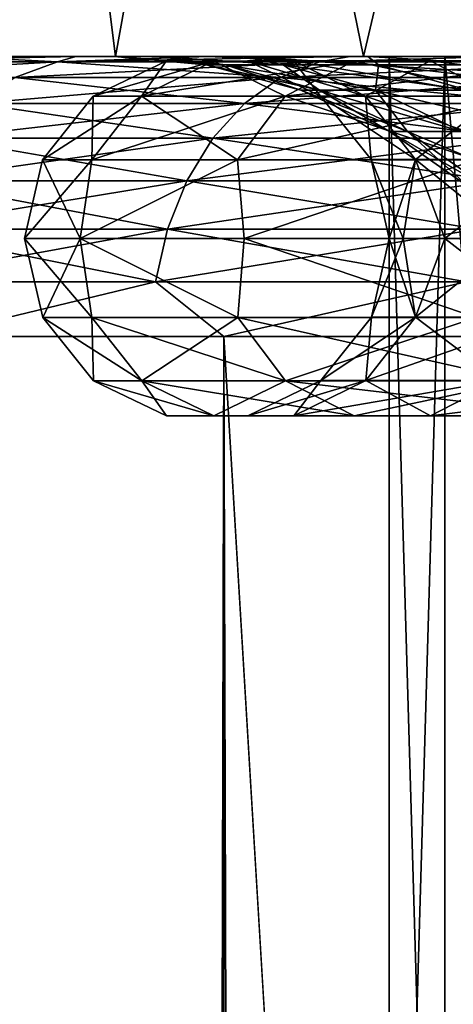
# Model space of a CAD drawing. Extents: x -265 to 265, y 0 to 427.
# Tile 117 of 256: x -261.62 to -260.07, y 416.62 to 420.13. Entities that reach past the tile are written whole.
import ezdxf

# ---------------------------------------------------------------- set-up
doc = ezdxf.new("R2010")
doc.units = 0
doc.header["$LTSCALE"] = 65.185185
for name, color, linetype in [('105', 7, 'CONTINUOUS'), ('106', 7, 'CONTINUOUS'), ('107', 7, 'CONTINUOUS'), ('115', 7, 'CONTINUOUS'), ('116', 7, 'CONTINUOUS'), ('140', 7, 'CONTINUOUS'), ('141', 7, 'CONTINUOUS'), ('142', 7, 'CONTINUOUS'), ('143', 7, 'CONTINUOUS'), ('34', 7, 'CONTINUOUS'), ('35', 7, 'CONTINUOUS'), ('36', 7, 'CONTINUOUS'), ('39', 7, 'CONTINUOUS'), ('40', 7, 'CONTINUOUS'), ('68', 7, 'CONTINUOUS')]:
    doc.layers.add(name, color=color, linetype=linetype)

msp = doc.modelspace()

# ---------------------------------------------------------------- linework, layer by layer
at = {"layer": '105', "color": 7, "linetype": 'CONTINUOUS'}
for points in [[(-260.3, 413.2), (-260.102, 413.2, 2.0096), (-260.3, 420), (-260.3, 413.2)], [(-260.3, 420), (-260.102, 413.2, 2.0096), (-260.102, 420, 2.0096), (-260.3, 420)], [(-260.102, 413.2, 2.0096), (-259.516, 413.2, 3.9414), (-260.102, 420, 2.0096), (-260.102, 413.2, 2.0096)], [(-260.102, 420, 2.0096), (-259.516, 413.2, 3.9414), (-259.516, 420, 3.9414), (-260.102, 420, 2.0096)]]:
    msp.add_3dface(points, dxfattribs=at)
at = {"layer": '106', "color": 7, "linetype": 'CONTINUOUS'}
for points in [[(-261.8176, 420, 2.0838), (-262, 420), (-260.102, 420, 2.0096), (-261.8176, 420, 2.0838)], [(-262, 420), (-261.8176, 420, -2.0838), (-260.3, 420), (-262, 420)], [(-262, 420), (-260.3, 420), (-260.102, 420, 2.0096), (-262, 420)], [(-261.2764, 420, 4.104), (-261.8176, 420, 2.0838), (-259.516, 420, 3.9414), (-261.2764, 420, 4.104)], [(-261.8176, 420, 2.0838), (-260.102, 420, 2.0096), (-259.516, 420, 3.9414), (-261.8176, 420, 2.0838)], [(-261.8176, 420, -2.0838), (-261.2764, 420, -4.104), (-259.516, 420, -3.9414), (-261.8176, 420, -2.0838)], [(-260.3, 420), (-261.8176, 420, -2.0838), (-260.102, 420, -2.0096), (-260.3, 420)], [(-260.102, 420, -2.0096), (-261.8176, 420, -2.0838), (-259.516, 420, -3.9414), (-260.102, 420, -2.0096)], [(-260.3922, 420, 6.0002), (-261.2764, 420, 4.104), (-258.564, 420, 5.7226), (-260.3922, 420, 6.0002)], [(-261.2764, 420, 4.104), (-259.516, 420, 3.9414), (-258.564, 420, 5.7226), (-261.2764, 420, 4.104)], [(-261.2764, 420, -4.104), (-260.3922, 420, -6.0002), (-258.564, 420, -5.7226), (-261.2764, 420, -4.104)], [(-259.516, 420, -3.9414), (-261.2764, 420, -4.104), (-258.564, 420, -5.7226), (-259.516, 420, -3.9414)], [(-259.1927, 420, 7.7132), (-260.3922, 420, 6.0002), (-257.2832, 420, 7.2832), (-259.1927, 420, 7.7132)], [(-260.3922, 420, 6.0002), (-258.564, 420, 5.7226), (-257.2832, 420, 7.2832), (-260.3922, 420, 6.0002)], [(-260.3922, 420, -6.0002), (-259.1927, 420, -7.7132), (-257.2832, 420, -7.2832), (-260.3922, 420, -6.0002)], [(-258.564, 420, -5.7226), (-260.3922, 420, -6.0002), (-257.2832, 420, -7.2832), (-258.564, 420, -5.7226)]]:
    msp.add_3dface(points, dxfattribs=at)
at = {"layer": '107', "color": 7, "linetype": 'CONTINUOUS'}
for points in [[(-261.9374, 422.3, 1.2238), (-261.8176, 420, 2.0838), (-261.5631, 422.3, 3.2082), (-261.9374, 422.3, 1.2238)], [(-261.8176, 420, 2.0838), (-261.2764, 420, 4.104), (-261.5631, 422.3, 3.2082), (-261.8176, 420, 2.0838)], [(-261.5631, 422.3, 3.2082), (-261.2764, 420, 4.104), (-260.8608, 422.3, 5.1031), (-261.5631, 422.3, 3.2082)], [(-261.2764, 420, 4.104), (-260.3922, 420, 6.0002), (-260.8608, 422.3, 5.1031), (-261.2764, 420, 4.104)], [(-260.8608, 422.3, 5.1031), (-260.3922, 420, 6.0002), (-259.8511, 422.3, 6.8524), (-260.8608, 422.3, 5.1031)], [(-260.3922, 420, 6.0002), (-259.1927, 420, 7.7132), (-259.8511, 422.3, 6.8524), (-260.3922, 420, 6.0002)]]:
    msp.add_3dface(points, dxfattribs=at)
at = {"layer": '115', "color": 7, "linetype": 'CONTINUOUS'}
for points in [[(-260.102, 413.2, -2.0096), (-260.3, 413.2), (-260.102, 420, -2.0096), (-260.102, 413.2, -2.0096)], [(-260.3, 413.2), (-260.3, 420), (-260.102, 420, -2.0096), (-260.3, 413.2)], [(-259.516, 413.2, -3.9414), (-260.102, 413.2, -2.0096), (-259.516, 420, -3.9414), (-259.516, 413.2, -3.9414)], [(-260.102, 413.2, -2.0096), (-260.102, 420, -2.0096), (-259.516, 420, -3.9414), (-260.102, 413.2, -2.0096)]]:
    msp.add_3dface(points, dxfattribs=at)
at = {"layer": '116', "color": 7, "linetype": 'CONTINUOUS'}
for points in [[(-261.5631, 422.3, -3.2082), (-261.8176, 420, -2.0838), (-261.9374, 422.3, -1.2238), (-261.5631, 422.3, -3.2082)], [(-261.2764, 420, -4.104), (-261.8176, 420, -2.0838), (-261.5631, 422.3, -3.2082), (-261.2764, 420, -4.104)], [(-260.8608, 422.3, -5.1031), (-261.2764, 420, -4.104), (-261.5631, 422.3, -3.2082), (-260.8608, 422.3, -5.1031)], [(-260.3922, 420, -6.0002), (-261.2764, 420, -4.104), (-260.8608, 422.3, -5.1031), (-260.3922, 420, -6.0002)], [(-259.8511, 422.3, -6.8524), (-260.3922, 420, -6.0002), (-260.8608, 422.3, -5.1031), (-259.8511, 422.3, -6.8524)], [(-259.1927, 420, -7.7132), (-260.3922, 420, -6.0002), (-259.8511, 422.3, -6.8524), (-259.1927, 420, -7.7132)]]:
    msp.add_3dface(points, dxfattribs=at)
at = {"layer": '140', "color": 7, "linetype": 'CONTINUOUS'}
for points in [[(-261.3562, 419.8575), (-261.1837, 419.8575, 1.972), (-261.0955, 419.9835), (-261.3562, 419.8575)], [(-261.1837, 419.8575, 1.972), (-260.6713, 419.8575, 3.884), (-260.9269, 419.9835, 1.9267), (-261.1837, 419.8575, 1.972)], [(-261.0955, 419.9835), (-261.1837, 419.8575, 1.972), (-260.9269, 419.9835, 1.9267), (-261.0955, 419.9835)], [(-261.0955, 419.9835), (-260.9269, 419.9835, 1.9267), (-260.8059, 419.9838), (-261.0955, 419.9835)], [(-260.9269, 419.9835, 1.9267), (-260.4264, 419.9835, 3.7949), (-260.6418, 419.9838, 1.8764), (-260.9269, 419.9835, 1.9267)], [(-260.8059, 419.9838), (-260.9269, 419.9835, 1.9267), (-260.6418, 419.9838, 1.8764), (-260.8059, 419.9838)], [(-260.9269, 419.9835, 1.9267), (-260.6713, 419.8575, 3.884), (-260.4264, 419.9835, 3.7949), (-260.9269, 419.9835, 1.9267)], [(-260.8059, 419.9838), (-260.6418, 419.9838, 1.8764), (-260.545, 419.8584), (-260.8059, 419.9838)], [(-260.6713, 419.8575, 3.884), (-259.8347, 419.8575, 5.6781), (-260.4264, 419.9835, 3.7949), (-260.6713, 419.8575, 3.884)], [(-260.6418, 419.9838, 1.8764), (-260.4264, 419.9835, 3.7949), (-260.1543, 419.9838, 3.6958), (-260.6418, 419.9838, 1.8764)], [(-260.6418, 419.9838, 1.8764), (-260.1543, 419.9838, 3.6958), (-260.3848, 419.8584, 1.8311), (-260.6418, 419.9838, 1.8764)], [(-260.545, 419.8584), (-260.6418, 419.9838, 1.8764), (-260.3848, 419.8584, 1.8311), (-260.545, 419.8584)], [(-260.4264, 419.9835, 3.7949), (-259.609, 419.9835, 5.5477), (-260.1543, 419.9838, 3.6958), (-260.4264, 419.9835, 3.7949)], [(-260.4264, 419.9835, 3.7949), (-259.8347, 419.8575, 5.6781), (-259.609, 419.9835, 5.5477), (-260.4264, 419.9835, 3.7949)], [(-260.3848, 419.8584, 1.8311), (-260.1543, 419.9838, 3.6958), (-259.909, 419.8584, 3.6066), (-260.3848, 419.8584, 1.8311)], [(-260.1543, 419.9838, 3.6958), (-259.609, 419.9835, 5.5477), (-259.3582, 419.9838, 5.403), (-260.1543, 419.9838, 3.6958)], [(-260.1543, 419.9838, 3.6958), (-259.3582, 419.9838, 5.403), (-259.909, 419.8584, 3.6066), (-260.1543, 419.9838, 3.6958)], [(-261.5363, 419.6307), (-261.361, 419.6307, 2.0033), (-261.3562, 419.8575), (-261.5363, 419.6307)], [(-261.361, 419.6307, 2.0033), (-260.8405, 419.6307, 3.9456), (-261.1837, 419.8575, 1.972), (-261.361, 419.6307, 2.0033)], [(-261.3562, 419.8575), (-261.361, 419.6307, 2.0033), (-261.1837, 419.8575, 1.972), (-261.3562, 419.8575)], [(-261.1837, 419.8575, 1.972), (-260.8405, 419.6307, 3.9456), (-260.6713, 419.8575, 3.884), (-261.1837, 419.8575, 1.972)], [(-260.8405, 419.6307, 3.9456), (-259.9907, 419.6307, 5.7681), (-260.6713, 419.8575, 3.884), (-260.8405, 419.6307, 3.9456)], [(-260.6713, 419.8575, 3.884), (-259.9907, 419.6307, 5.7681), (-259.8347, 419.8575, 5.6781), (-260.6713, 419.8575, 3.884)], [(-260.545, 419.8584), (-260.3848, 419.8584, 1.8311), (-260.3644, 419.632), (-260.545, 419.8584)], [(-260.3848, 419.8584, 1.8311), (-259.909, 419.8584, 3.6066), (-260.2069, 419.632, 1.7998), (-260.3848, 419.8584, 1.8311)], [(-260.3644, 419.632), (-260.3848, 419.8584, 1.8311), (-260.2069, 419.632, 1.7998), (-260.3644, 419.632)], [(-260.2069, 419.632, 1.7998), (-259.909, 419.8584, 3.6066), (-259.7393, 419.632, 3.5448), (-260.2069, 419.632, 1.7998)], [(-261.6, 419.35), (-261.4025, 419.35, 2.1315), (-261.5363, 419.6307), (-261.6, 419.35)], [(-261.5363, 419.6307), (-261.4025, 419.35, 2.1315), (-261.361, 419.6307, 2.0033), (-261.5363, 419.6307)], [(-261.4025, 419.35, 2.1315), (-260.8167, 419.35, 4.1904), (-260.8405, 419.6307, 3.9456), (-261.4025, 419.35, 2.1315)], [(-261.361, 419.6307, 2.0033), (-261.4025, 419.35, 2.1315), (-260.8405, 419.6307, 3.9456), (-261.361, 419.6307, 2.0033)], [(-260.8405, 419.6307, 3.9456), (-260.8167, 419.35, 4.1904), (-259.9907, 419.6307, 5.7681), (-260.8405, 419.6307, 3.9456)], [(-260.8167, 419.35, 4.1904), (-259.8625, 419.35, 6.1066), (-259.9907, 419.6307, 5.7681), (-260.8167, 419.35, 4.1904)], [(-260.3644, 419.632), (-260.2069, 419.632, 1.7998), (-260.3, 419.35), (-260.3644, 419.632)], [(-260.3, 419.35), (-260.2069, 419.632, 1.7998), (-260.2504, 419.35, 1.0096), (-260.3, 419.35)], [(-260.2504, 419.35, 1.0096), (-260.2069, 419.632, 1.7998), (-260.1021, 419.35, 2.0094), (-260.2504, 419.35, 1.0096)], [(-260.2069, 419.632, 1.7998), (-259.7393, 419.632, 3.5448), (-260.1021, 419.35, 2.0094), (-260.2069, 419.632, 1.7998)], [(-260.1021, 419.35, 2.0094), (-259.7393, 419.632, 3.5448), (-259.8565, 419.35, 2.9899), (-260.1021, 419.35, 2.0094)]]:
    msp.add_3dface(points, dxfattribs=at)
at = {"layer": '141', "color": 7, "linetype": 'CONTINUOUS'}
for points in [[(-261.4025, 419.35, 2.1315), (-261.6, 419.35), (-261.3604, 419.068, 2.0031), (-261.4025, 419.35, 2.1315)], [(-261.6, 419.35), (-261.5356, 419.068), (-261.3604, 419.068, 2.0031), (-261.6, 419.35)], [(-260.8167, 419.35, 4.1904), (-261.4025, 419.35, 2.1315), (-260.8399, 419.068, 3.9454), (-260.8167, 419.35, 4.1904)], [(-261.4025, 419.35, 2.1315), (-261.3604, 419.068, 2.0031), (-260.8399, 419.068, 3.9454), (-261.4025, 419.35, 2.1315)], [(-260.8167, 419.35, 4.1904), (-260.8399, 419.068, 3.9454), (-259.9901, 419.068, 5.7678), (-260.8167, 419.35, 4.1904)], [(-259.8625, 419.35, 6.1066), (-260.8167, 419.35, 4.1904), (-259.9901, 419.068, 5.7678), (-259.8625, 419.35, 6.1066)], [(-260.3, 419.35), (-260.2504, 419.35, 1.0096), (-260.3637, 419.0693), (-260.3, 419.35)], [(-260.3637, 419.0693), (-260.2504, 419.35, 1.0096), (-260.2063, 419.0693, 1.7996), (-260.3637, 419.0693)], [(-260.2504, 419.35, 1.0096), (-260.1021, 419.35, 2.0094), (-260.2063, 419.0693, 1.7996), (-260.2504, 419.35, 1.0096)], [(-260.1021, 419.35, 2.0094), (-259.8565, 419.35, 2.9899), (-260.2063, 419.0693, 1.7996), (-260.1021, 419.35, 2.0094)], [(-260.2063, 419.0693, 1.7996), (-259.8565, 419.35, 2.9899), (-259.7387, 419.0693, 3.5446), (-260.2063, 419.0693, 1.7996)], [(-261.355, 418.8416), (-261.1825, 418.8416, 1.9718), (-261.5356, 419.068), (-261.355, 418.8416)], [(-261.5356, 419.068), (-261.1825, 418.8416, 1.9718), (-261.3604, 419.068, 2.0031), (-261.5356, 419.068)], [(-261.1825, 418.8416, 1.9718), (-260.6702, 418.8416, 3.8837), (-261.3604, 419.068, 2.0031), (-261.1825, 418.8416, 1.9718)], [(-261.3604, 419.068, 2.0031), (-260.6702, 418.8416, 3.8837), (-260.8399, 419.068, 3.9454), (-261.3604, 419.068, 2.0031)], [(-260.6702, 418.8416, 3.8837), (-259.8338, 418.8416, 5.6775), (-260.8399, 419.068, 3.9454), (-260.6702, 418.8416, 3.8837)], [(-260.8399, 419.068, 3.9454), (-259.8338, 418.8416, 5.6775), (-259.9901, 419.068, 5.7678), (-260.8399, 419.068, 3.9454)], [(-260.3637, 419.0693), (-260.2063, 419.0693, 1.7996), (-260.5438, 418.8425), (-260.3637, 419.0693)], [(-260.5438, 418.8425), (-260.2063, 419.0693, 1.7996), (-260.3836, 418.8425, 1.8309), (-260.5438, 418.8425)], [(-260.2063, 419.0693, 1.7996), (-259.7387, 419.0693, 3.5446), (-260.3836, 418.8425, 1.8309), (-260.2063, 419.0693, 1.7996)], [(-260.3836, 418.8425, 1.8309), (-259.7387, 419.0693, 3.5446), (-259.9079, 418.8425, 3.6062), (-260.3836, 418.8425, 1.8309)], [(-261.0941, 418.7162), (-260.9255, 418.7162, 1.9265), (-261.355, 418.8416), (-261.0941, 418.7162)], [(-261.355, 418.8416), (-260.9255, 418.7162, 1.9265), (-261.1825, 418.8416, 1.9718), (-261.355, 418.8416)], [(-260.9255, 418.7162, 1.9265), (-260.425, 418.7162, 3.7944), (-261.1825, 418.8416, 1.9718), (-260.9255, 418.7162, 1.9265)], [(-261.1825, 418.8416, 1.9718), (-260.425, 418.7162, 3.7944), (-260.6702, 418.8416, 3.8837), (-261.1825, 418.8416, 1.9718)], [(-260.5438, 418.8425), (-260.3836, 418.8425, 1.8309), (-260.8045, 418.7165), (-260.5438, 418.8425)], [(-260.8045, 418.7165), (-260.3836, 418.8425, 1.8309), (-260.6404, 418.7165, 1.8762), (-260.8045, 418.7165)], [(-260.425, 418.7162, 3.7944), (-259.6077, 418.7162, 5.547), (-260.6702, 418.8416, 3.8837), (-260.425, 418.7162, 3.7944)], [(-260.6702, 418.8416, 3.8837), (-259.6077, 418.7162, 5.547), (-259.8338, 418.8416, 5.6775), (-260.6702, 418.8416, 3.8837)], [(-260.3836, 418.8425, 1.8309), (-259.9079, 418.8425, 3.6062), (-260.6404, 418.7165, 1.8762), (-260.3836, 418.8425, 1.8309)], [(-260.6404, 418.7165, 1.8762), (-259.9079, 418.8425, 3.6062), (-260.1529, 418.7165, 3.6954), (-260.6404, 418.7165, 1.8762)], [(-259.9079, 418.8425, 3.6062), (-259.1312, 418.8425, 5.2719), (-260.1529, 418.7165, 3.6954), (-259.9079, 418.8425, 3.6062)], [(-260.1529, 418.7165, 3.6954), (-259.1312, 418.8425, 5.2719), (-259.357, 418.7165, 5.4023), (-260.1529, 418.7165, 3.6954)], [(-260.8045, 418.7165), (-260.6404, 418.7165, 1.8762), (-261.0941, 418.7162), (-260.8045, 418.7165)], [(-261.0941, 418.7162), (-260.6404, 418.7165, 1.8762), (-260.9255, 418.7162, 1.9265), (-261.0941, 418.7162)], [(-260.6404, 418.7165, 1.8762), (-260.1529, 418.7165, 3.6954), (-260.9255, 418.7162, 1.9265), (-260.6404, 418.7165, 1.8762)], [(-260.9255, 418.7162, 1.9265), (-260.1529, 418.7165, 3.6954), (-260.425, 418.7162, 3.7944), (-260.9255, 418.7162, 1.9265)], [(-260.1529, 418.7165, 3.6954), (-259.357, 418.7165, 5.4023), (-260.425, 418.7162, 3.7944), (-260.1529, 418.7165, 3.6954)], [(-260.425, 418.7162, 3.7944), (-259.357, 418.7165, 5.4023), (-259.6077, 418.7162, 5.547), (-260.425, 418.7162, 3.7944)]]:
    msp.add_3dface(points, dxfattribs=at)
at = {"layer": '142', "color": 7, "linetype": 'CONTINUOUS'}
for points in [[(-261.3562, 419.8575), (-261.0955, 419.9835), (-260.9269, 419.9835, -1.9267), (-261.3562, 419.8575)], [(-261.1837, 419.8575, -1.972), (-261.3562, 419.8575), (-260.9269, 419.9835, -1.9267), (-261.1837, 419.8575, -1.972)], [(-260.6713, 419.8575, -3.884), (-261.1837, 419.8575, -1.972), (-260.4264, 419.9835, -3.7949), (-260.6713, 419.8575, -3.884)], [(-260.4264, 419.9835, -3.7949), (-261.1837, 419.8575, -1.972), (-260.9269, 419.9835, -1.9267), (-260.4264, 419.9835, -3.7949)], [(-261.0955, 419.9835), (-260.8059, 419.9838), (-260.6418, 419.9838, -1.8764), (-261.0955, 419.9835)], [(-260.9269, 419.9835, -1.9267), (-261.0955, 419.9835), (-260.6418, 419.9838, -1.8764), (-260.9269, 419.9835, -1.9267)], [(-260.4264, 419.9835, -3.7949), (-260.9269, 419.9835, -1.9267), (-260.1543, 419.9838, -3.6958), (-260.4264, 419.9835, -3.7949)], [(-260.1543, 419.9838, -3.6958), (-260.9269, 419.9835, -1.9267), (-260.6418, 419.9838, -1.8764), (-260.1543, 419.9838, -3.6958)], [(-260.8059, 419.9838), (-260.545, 419.8584), (-260.3848, 419.8584, -1.8311), (-260.8059, 419.9838)], [(-260.6418, 419.9838, -1.8764), (-260.8059, 419.9838), (-260.3848, 419.8584, -1.8311), (-260.6418, 419.9838, -1.8764)], [(-259.8347, 419.8575, -5.6781), (-260.6713, 419.8575, -3.884), (-259.609, 419.9835, -5.5477), (-259.8347, 419.8575, -5.6781)], [(-259.609, 419.9835, -5.5477), (-260.6713, 419.8575, -3.884), (-260.4264, 419.9835, -3.7949), (-259.609, 419.9835, -5.5477)], [(-260.1543, 419.9838, -3.6958), (-260.6418, 419.9838, -1.8764), (-259.909, 419.8584, -3.6066), (-260.1543, 419.9838, -3.6958)], [(-259.909, 419.8584, -3.6066), (-260.6418, 419.9838, -1.8764), (-260.3848, 419.8584, -1.8311), (-259.909, 419.8584, -3.6066)], [(-259.609, 419.9835, -5.5477), (-260.4264, 419.9835, -3.7949), (-259.3582, 419.9838, -5.403), (-259.609, 419.9835, -5.5477)], [(-259.3582, 419.9838, -5.403), (-260.4264, 419.9835, -3.7949), (-260.1543, 419.9838, -3.6958), (-259.3582, 419.9838, -5.403)], [(-259.3582, 419.9838, -5.403), (-260.1543, 419.9838, -3.6958), (-259.1322, 419.8584, -5.2725), (-259.3582, 419.9838, -5.403)], [(-259.1322, 419.8584, -5.2725), (-260.1543, 419.9838, -3.6958), (-259.909, 419.8584, -3.6066), (-259.1322, 419.8584, -5.2725)], [(-261.5363, 419.6307), (-261.3562, 419.8575), (-261.1837, 419.8575, -1.972), (-261.5363, 419.6307)], [(-261.361, 419.6307, -2.0033), (-261.5363, 419.6307), (-261.1837, 419.8575, -1.972), (-261.361, 419.6307, -2.0033)], [(-260.8405, 419.6307, -3.9456), (-261.361, 419.6307, -2.0033), (-260.6713, 419.8575, -3.884), (-260.8405, 419.6307, -3.9456)], [(-260.6713, 419.8575, -3.884), (-261.361, 419.6307, -2.0033), (-261.1837, 419.8575, -1.972), (-260.6713, 419.8575, -3.884)], [(-259.9907, 419.6307, -5.7681), (-260.8405, 419.6307, -3.9456), (-259.8347, 419.8575, -5.6781), (-259.9907, 419.6307, -5.7681)], [(-259.8347, 419.8575, -5.6781), (-260.8405, 419.6307, -3.9456), (-260.6713, 419.8575, -3.884), (-259.8347, 419.8575, -5.6781)], [(-260.545, 419.8584), (-260.3644, 419.632), (-260.2069, 419.632, -1.7998), (-260.545, 419.8584)], [(-260.3848, 419.8584, -1.8311), (-260.545, 419.8584), (-260.2069, 419.632, -1.7998), (-260.3848, 419.8584, -1.8311)], [(-259.909, 419.8584, -3.6066), (-260.3848, 419.8584, -1.8311), (-259.7393, 419.632, -3.5448), (-259.909, 419.8584, -3.6066)], [(-259.7393, 419.632, -3.5448), (-260.3848, 419.8584, -1.8311), (-260.2069, 419.632, -1.7998), (-259.7393, 419.632, -3.5448)], [(-261.6, 419.35), (-261.5363, 419.6307), (-261.361, 419.6307, -2.0033), (-261.6, 419.35)], [(-261.6, 419.35), (-261.361, 419.6307, -2.0033), (-261.4025, 419.35, -2.1315), (-261.6, 419.35)], [(-261.361, 419.6307, -2.0033), (-260.8405, 419.6307, -3.9456), (-261.4025, 419.35, -2.1315), (-261.361, 419.6307, -2.0033)], [(-261.4025, 419.35, -2.1315), (-260.8405, 419.6307, -3.9456), (-260.8167, 419.35, -4.1904), (-261.4025, 419.35, -2.1315)], [(-260.8405, 419.6307, -3.9456), (-259.9907, 419.6307, -5.7681), (-260.8167, 419.35, -4.1904), (-260.8405, 419.6307, -3.9456)], [(-260.8167, 419.35, -4.1904), (-259.9907, 419.6307, -5.7681), (-259.8625, 419.35, -6.1066), (-260.8167, 419.35, -4.1904)], [(-260.3644, 419.632), (-260.3, 419.35), (-260.2504, 419.35, -1.0096), (-260.3644, 419.632)], [(-260.2069, 419.632, -1.7998), (-260.3644, 419.632), (-260.2504, 419.35, -1.0096), (-260.2069, 419.632, -1.7998)], [(-260.1021, 419.35, -2.0094), (-260.2069, 419.632, -1.7998), (-260.2504, 419.35, -1.0096), (-260.1021, 419.35, -2.0094)], [(-259.7393, 419.632, -3.5448), (-260.2069, 419.632, -1.7998), (-259.8565, 419.35, -2.9899), (-259.7393, 419.632, -3.5448)], [(-259.8565, 419.35, -2.9899), (-260.2069, 419.632, -1.7998), (-260.1021, 419.35, -2.0094), (-259.8565, 419.35, -2.9899)]]:
    msp.add_3dface(points, dxfattribs=at)
at = {"layer": '143', "color": 7, "linetype": 'CONTINUOUS'}
for points in [[(-261.5356, 419.068), (-261.6, 419.35), (-261.4025, 419.35, -2.1315), (-261.5356, 419.068)], [(-261.5356, 419.068), (-261.4025, 419.35, -2.1315), (-261.3604, 419.068, -2.0031), (-261.5356, 419.068)], [(-261.4025, 419.35, -2.1315), (-260.8167, 419.35, -4.1904), (-260.8399, 419.068, -3.9454), (-261.4025, 419.35, -2.1315)], [(-261.4025, 419.35, -2.1315), (-260.8399, 419.068, -3.9454), (-261.3604, 419.068, -2.0031), (-261.4025, 419.35, -2.1315)], [(-260.8167, 419.35, -4.1904), (-259.9901, 419.068, -5.7678), (-260.8399, 419.068, -3.9454), (-260.8167, 419.35, -4.1904)], [(-260.8167, 419.35, -4.1904), (-259.8625, 419.35, -6.1066), (-259.9901, 419.068, -5.7678), (-260.8167, 419.35, -4.1904)], [(-260.3, 419.35), (-260.3637, 419.0693), (-260.2063, 419.0693, -1.7996), (-260.3, 419.35)], [(-260.2504, 419.35, -1.0096), (-260.3, 419.35), (-260.2063, 419.0693, -1.7996), (-260.2504, 419.35, -1.0096)], [(-260.1021, 419.35, -2.0094), (-260.2504, 419.35, -1.0096), (-260.2063, 419.0693, -1.7996), (-260.1021, 419.35, -2.0094)], [(-259.7387, 419.0693, -3.5446), (-260.1021, 419.35, -2.0094), (-260.2063, 419.0693, -1.7996), (-259.7387, 419.0693, -3.5446)], [(-259.8565, 419.35, -2.9899), (-260.1021, 419.35, -2.0094), (-259.7387, 419.0693, -3.5446), (-259.8565, 419.35, -2.9899)], [(-261.355, 418.8416), (-261.5356, 419.068), (-261.3604, 419.068, -2.0031), (-261.355, 418.8416)], [(-261.1825, 418.8416, -1.9718), (-261.355, 418.8416), (-261.3604, 419.068, -2.0031), (-261.1825, 418.8416, -1.9718)], [(-260.8399, 419.068, -3.9454), (-261.1825, 418.8416, -1.9718), (-261.3604, 419.068, -2.0031), (-260.8399, 419.068, -3.9454)], [(-260.6702, 418.8416, -3.8837), (-261.1825, 418.8416, -1.9718), (-260.8399, 419.068, -3.9454), (-260.6702, 418.8416, -3.8837)], [(-259.9901, 419.068, -5.7678), (-260.6702, 418.8416, -3.8837), (-260.8399, 419.068, -3.9454), (-259.9901, 419.068, -5.7678)], [(-259.8338, 418.8416, -5.6775), (-260.6702, 418.8416, -3.8837), (-259.9901, 419.068, -5.7678), (-259.8338, 418.8416, -5.6775)], [(-260.3637, 419.0693), (-260.5438, 418.8425), (-260.3836, 418.8425, -1.8309), (-260.3637, 419.0693)], [(-260.2063, 419.0693, -1.7996), (-260.3637, 419.0693), (-260.3836, 418.8425, -1.8309), (-260.2063, 419.0693, -1.7996)], [(-259.9079, 418.8425, -3.6062), (-260.2063, 419.0693, -1.7996), (-260.3836, 418.8425, -1.8309), (-259.9079, 418.8425, -3.6062)], [(-259.7387, 419.0693, -3.5446), (-260.2063, 419.0693, -1.7996), (-259.9079, 418.8425, -3.6062), (-259.7387, 419.0693, -3.5446)], [(-261.0941, 418.7162), (-261.355, 418.8416), (-261.1825, 418.8416, -1.9718), (-261.0941, 418.7162)], [(-260.9255, 418.7162, -1.9265), (-261.0941, 418.7162), (-261.1825, 418.8416, -1.9718), (-260.9255, 418.7162, -1.9265)], [(-260.6702, 418.8416, -3.8837), (-260.9255, 418.7162, -1.9265), (-261.1825, 418.8416, -1.9718), (-260.6702, 418.8416, -3.8837)], [(-260.425, 418.7162, -3.7944), (-260.9255, 418.7162, -1.9265), (-260.6702, 418.8416, -3.8837), (-260.425, 418.7162, -3.7944)], [(-260.5438, 418.8425), (-260.8045, 418.7165), (-260.6404, 418.7165, -1.8762), (-260.5438, 418.8425)], [(-259.8338, 418.8416, -5.6775), (-260.425, 418.7162, -3.7944), (-260.6702, 418.8416, -3.8837), (-259.8338, 418.8416, -5.6775)], [(-260.3836, 418.8425, -1.8309), (-260.5438, 418.8425), (-260.6404, 418.7165, -1.8762), (-260.3836, 418.8425, -1.8309)], [(-260.1529, 418.7165, -3.6954), (-260.3836, 418.8425, -1.8309), (-260.6404, 418.7165, -1.8762), (-260.1529, 418.7165, -3.6954)], [(-259.6077, 418.7162, -5.547), (-260.425, 418.7162, -3.7944), (-259.8338, 418.8416, -5.6775), (-259.6077, 418.7162, -5.547)], [(-259.9079, 418.8425, -3.6062), (-260.3836, 418.8425, -1.8309), (-260.1529, 418.7165, -3.6954), (-259.9079, 418.8425, -3.6062)], [(-259.357, 418.7165, -5.4023), (-259.9079, 418.8425, -3.6062), (-260.1529, 418.7165, -3.6954), (-259.357, 418.7165, -5.4023)], [(-260.8045, 418.7165), (-261.0941, 418.7162), (-260.9255, 418.7162, -1.9265), (-260.8045, 418.7165)], [(-260.6404, 418.7165, -1.8762), (-260.8045, 418.7165), (-260.9255, 418.7162, -1.9265), (-260.6404, 418.7165, -1.8762)], [(-260.425, 418.7162, -3.7944), (-260.6404, 418.7165, -1.8762), (-260.9255, 418.7162, -1.9265), (-260.425, 418.7162, -3.7944)], [(-260.1529, 418.7165, -3.6954), (-260.6404, 418.7165, -1.8762), (-260.425, 418.7162, -3.7944), (-260.1529, 418.7165, -3.6954)], [(-259.6077, 418.7162, -5.547), (-260.1529, 418.7165, -3.6954), (-260.425, 418.7162, -3.7944), (-259.6077, 418.7162, -5.547)], [(-259.357, 418.7165, -5.4023), (-260.1529, 418.7165, -3.6954), (-259.6077, 418.7162, -5.547), (-259.357, 418.7165, -5.4023)]]:
    msp.add_3dface(points, dxfattribs=at)
at = {"layer": '34', "color": 7, "linetype": 'CONTINUOUS'}
for points in [[(-261.8542, 420, 7.4484), (-261.4179, 420, 8.1014), (-261.8542, 420, -7.4484), (-261.8542, 420, 7.4484)], [(-261.8542, 420, -7.4484), (-261.4179, 420, 8.1014), (-261.4179, 420, -8.1014), (-261.8542, 420, -7.4484)], [(-261.4179, 420, 8.1014), (-260.9457, 420, 8.7288), (-261.2809, 420, 0.657), (-261.4179, 420, 8.1014)], [(-261.4179, 420, -8.1014), (-261.4179, 420, 8.1014), (-261.2809, 420, 0.657), (-261.4179, 420, -8.1014)], [(-260.9457, 420, -8.7288), (-261.4179, 420, -8.1014), (-261.1283, 420, -1.9622), (-260.9457, 420, -8.7288)], [(-261.1283, 420, -1.9622), (-261.4179, 420, -8.1014), (-261.2809, 420, -0.657), (-261.1283, 420, -1.9622)], [(-261.2809, 420, -0.657), (-261.4179, 420, -8.1014), (-261.2809, 420, 0.657), (-261.2809, 420, -0.657)], [(-261.2809, 420, 0.657), (-260.9457, 420, 8.7288), (-261.1283, 420, 1.9622), (-261.2809, 420, 0.657)], [(-261.1283, 420, 1.9622), (-260.9457, 420, 8.7288), (-260.8253, 420, 3.2409), (-261.1283, 420, 1.9622)], [(-260.8253, 420, -3.2409), (-260.9457, 420, -8.7288), (-261.1283, 420, -1.9622), (-260.8253, 420, -3.2409)], [(-260.9457, 420, 8.7288), (-260.439, 420, 9.3288), (-260.8253, 420, 3.2409), (-260.9457, 420, 8.7288)], [(-260.439, 420, -9.3288), (-260.9457, 420, -8.7288), (-260.8253, 420, -3.2409), (-260.439, 420, -9.3288)], [(-260.8253, 420, 3.2409), (-260.439, 420, 9.3288), (-260.3758, 420, 4.4757), (-260.8253, 420, 3.2409)], [(-260.3758, 420, -4.4757), (-260.439, 420, -9.3288), (-260.8253, 420, -3.2409), (-260.3758, 420, -4.4757)], [(-260.439, 420, 9.3288), (-259.8995, 420, 9.8995), (-260.3758, 420, 4.4757), (-260.439, 420, 9.3288)], [(-259.8995, 420, -9.8995), (-260.439, 420, -9.3288), (-260.3758, 420, -4.4757), (-259.8995, 420, -9.8995)], [(-260.3758, 420, 4.4757), (-259.8995, 420, 9.8995), (-259.7861, 420, 5.65), (-260.3758, 420, 4.4757)], [(-259.7861, 420, -5.65), (-259.8995, 420, -9.8995), (-260.3758, 420, -4.4757), (-259.7861, 420, -5.65)]]:
    msp.add_3dface(points, dxfattribs=at)
at = {"layer": '35', "color": 7, "linetype": 'CONTINUOUS'}
for points in [[(-261.9414, 1, 9.0776), (-260.8899, 1, 10.3155), (-261.9414, 419, 9.0776), (-261.9414, 1, 9.0776)], [(-261.9414, 419, 9.0776), (-260.8899, 1, 10.3155), (-260.8899, 419, 10.3155), (-261.9414, 419, 9.0776)], [(-260.8899, 1, 10.3155), (-259.7108, 1, 11.4324), (-260.8899, 419, 10.3155), (-260.8899, 1, 10.3155)], [(-260.8899, 419, 10.3155), (-259.7108, 1, 11.4324), (-259.7108, 419, 11.4324), (-260.8899, 419, 10.3155)]]:
    msp.add_3dface(points, dxfattribs=at)
at = {"layer": '36', "color": 7, "linetype": 'CONTINUOUS'}
for points in [[(-260.8899, 1, -10.3155), (-261.9414, 1, -9.0776), (-260.8899, 419, -10.3155), (-260.8899, 1, -10.3155)], [(-260.8899, 419, -10.3155), (-261.9414, 1, -9.0776), (-261.9414, 419, -9.0776), (-260.8899, 419, -10.3155)], [(-259.7108, 419, -11.4324), (-259.75, 400, -11.399), (-260.8899, 419, -10.3155), (-259.7108, 419, -11.4324)], [(-260.8899, 1, -10.3155), (-260.8899, 419, -10.3155), (-259.75, 400, -11.399), (-260.8899, 1, -10.3155)]]:
    msp.add_3dface(points, dxfattribs=at)
at = {"layer": '39', "color": 7, "linetype": 'CONTINUOUS'}
for points in [[(-261.4831, 419.981, 8.343), (-261.8542, 420, 7.4484), (-262.2923, 419.981, 7.097), (-261.4831, 419.981, 8.343)], [(-261.4179, 420, 8.1014), (-261.8542, 420, 7.4484), (-261.4831, 419.981, 8.343), (-261.4179, 420, 8.1014)], [(-260.9457, 420, 8.7288), (-261.4179, 420, 8.1014), (-261.4831, 419.981, 8.343), (-260.9457, 420, 8.7288)], [(-260.5481, 419.981, 9.4976), (-260.9457, 420, 8.7288), (-261.4831, 419.981, 8.343), (-260.5481, 419.981, 9.4976)], [(-260.439, 420, 9.3288), (-260.9457, 420, 8.7288), (-260.5481, 419.981, 9.4976), (-260.439, 420, 9.3288)], [(-259.8995, 420, 9.8995), (-260.439, 420, 9.3288), (-260.5481, 419.981, 9.4976), (-259.8995, 420, 9.8995)], [(-259.4976, 419.981, 10.5481), (-259.8995, 420, 9.8995), (-260.5481, 419.981, 9.4976), (-259.4976, 419.981, 10.5481)], [(-261.4831, 419.981, 8.343), (-262.2923, 419.981, 7.097), (-261.6351, 419.9243, 8.4534), (-261.4831, 419.981, 8.343)], [(-260.6877, 419.9243, 9.6233), (-261.4831, 419.981, 8.343), (-261.6351, 419.9243, 8.4534), (-260.6877, 419.9243, 9.6233)], [(-260.5481, 419.981, 9.4976), (-261.4831, 419.981, 8.343), (-260.6877, 419.9243, 9.6233), (-260.5481, 419.981, 9.4976)], [(-259.6233, 419.9243, 10.6877), (-260.5481, 419.981, 9.4976), (-260.6877, 419.9243, 9.6233), (-259.6233, 419.9243, 10.6877)], [(-259.4976, 419.981, 10.5481), (-260.5481, 419.981, 9.4976), (-259.6233, 419.9243, 10.6877), (-259.4976, 419.981, 10.5481)], [(-260.8164, 419.8319, 9.7391), (-261.6351, 419.9243, 8.4534), (-261.7752, 419.8319, 8.5552), (-260.8164, 419.8319, 9.7391)], [(-260.6877, 419.9243, 9.6233), (-261.6351, 419.9243, 8.4534), (-260.8164, 419.8319, 9.7391), (-260.6877, 419.9243, 9.6233)], [(-259.7391, 419.8319, 10.8164), (-260.6877, 419.9243, 9.6233), (-260.8164, 419.8319, 9.7391), (-259.7391, 419.8319, 10.8164)], [(-259.6233, 419.9243, 10.6877), (-260.6877, 419.9243, 9.6233), (-259.7391, 419.8319, 10.8164), (-259.6233, 419.9243, 10.6877)], [(-260.9292, 419.7075, 9.8407), (-261.7752, 419.8319, 8.5552), (-261.898, 419.7075, 8.6444), (-260.9292, 419.7075, 9.8407)], [(-260.8164, 419.8319, 9.7391), (-261.7752, 419.8319, 8.5552), (-260.9292, 419.7075, 9.8407), (-260.8164, 419.8319, 9.7391)], [(-259.8407, 419.7075, 10.9292), (-260.8164, 419.8319, 9.7391), (-260.9292, 419.7075, 9.8407), (-259.8407, 419.7075, 10.9292)], [(-259.7391, 419.8319, 10.8164), (-260.8164, 419.8319, 9.7391), (-259.8407, 419.7075, 10.9292), (-259.7391, 419.8319, 10.8164)], [(-261.0218, 419.5559, 9.924), (-261.898, 419.7075, 8.6444), (-261.9987, 419.5559, 8.7176), (-261.0218, 419.5559, 9.924)], [(-260.9292, 419.7075, 9.8407), (-261.898, 419.7075, 8.6444), (-261.0218, 419.5559, 9.924), (-260.9292, 419.7075, 9.8407)], [(-259.924, 419.5559, 11.0218), (-260.9292, 419.7075, 9.8407), (-261.0218, 419.5559, 9.924), (-259.924, 419.5559, 11.0218)], [(-259.8407, 419.7075, 10.9292), (-260.9292, 419.7075, 9.8407), (-259.924, 419.5559, 11.0218), (-259.8407, 419.7075, 10.9292)], [(-261.0905, 419.3829, 9.986), (-261.9987, 419.5559, 8.7176), (-262.0736, 419.3829, 8.772), (-261.0905, 419.3829, 9.986)], [(-261.0218, 419.5559, 9.924), (-261.9987, 419.5559, 8.7176), (-261.0905, 419.3829, 9.986), (-261.0218, 419.5559, 9.924)], [(-259.986, 419.3829, 11.0905), (-261.0218, 419.5559, 9.924), (-261.0905, 419.3829, 9.986), (-259.986, 419.3829, 11.0905)], [(-259.924, 419.5559, 11.0218), (-261.0218, 419.5559, 9.924), (-259.986, 419.3829, 11.0905), (-259.924, 419.5559, 11.0218)], [(-261.1329, 419.1951, 10.0241), (-262.0736, 419.3829, 8.772), (-262.1197, 419.1951, 8.8055), (-261.1329, 419.1951, 10.0241)], [(-261.0905, 419.3829, 9.986), (-262.0736, 419.3829, 8.772), (-261.1329, 419.1951, 10.0241), (-261.0905, 419.3829, 9.986)], [(-260.0241, 419.1951, 11.1329), (-261.0905, 419.3829, 9.986), (-261.1329, 419.1951, 10.0241), (-260.0241, 419.1951, 11.1329)], [(-259.986, 419.3829, 11.0905), (-261.0905, 419.3829, 9.986), (-260.0241, 419.1951, 11.1329), (-259.986, 419.3829, 11.0905)], [(-261.9414, 419, 9.0776), (-261.1329, 419.1951, 10.0241), (-262.1197, 419.1951, 8.8055), (-261.9414, 419, 9.0776)], [(-261.9414, 419, 9.0776), (-260.8899, 419, 10.3155), (-261.1329, 419.1951, 10.0241), (-261.9414, 419, 9.0776)], [(-260.8899, 419, 10.3155), (-260.0241, 419.1951, 11.1329), (-261.1329, 419.1951, 10.0241), (-260.8899, 419, 10.3155)], [(-260.8899, 419, 10.3155), (-259.7108, 419, 11.4324), (-260.0241, 419.1951, 11.1329), (-260.8899, 419, 10.3155)]]:
    msp.add_3dface(points, dxfattribs=at)
at = {"layer": '40', "color": 7, "linetype": 'CONTINUOUS'}
for points in [[(-261.8542, 420, -7.4484), (-261.4179, 420, -8.1014), (-262.2923, 419.981, -7.097), (-261.8542, 420, -7.4484)], [(-262.2923, 419.981, -7.097), (-261.4179, 420, -8.1014), (-261.4831, 419.981, -8.343), (-262.2923, 419.981, -7.097)], [(-261.4179, 420, -8.1014), (-260.9457, 420, -8.7288), (-261.4831, 419.981, -8.343), (-261.4179, 420, -8.1014)], [(-260.9457, 420, -8.7288), (-260.439, 420, -9.3288), (-261.4831, 419.981, -8.343), (-260.9457, 420, -8.7288)], [(-261.4831, 419.981, -8.343), (-260.439, 420, -9.3288), (-260.5481, 419.981, -9.4976), (-261.4831, 419.981, -8.343)], [(-260.439, 420, -9.3288), (-259.8995, 420, -9.8995), (-260.5481, 419.981, -9.4976), (-260.439, 420, -9.3288)], [(-260.5481, 419.981, -9.4976), (-259.8995, 420, -9.8995), (-259.4976, 419.981, -10.5481), (-260.5481, 419.981, -9.4976)], [(-262.2923, 419.981, -7.097), (-261.4831, 419.981, -8.343), (-262.455, 419.9243, -7.1909), (-262.2923, 419.981, -7.097)], [(-262.455, 419.9243, -7.1909), (-261.4831, 419.981, -8.343), (-261.6351, 419.9243, -8.4534), (-262.455, 419.9243, -7.1909)], [(-261.4831, 419.981, -8.343), (-260.5481, 419.981, -9.4976), (-261.6351, 419.9243, -8.4534), (-261.4831, 419.981, -8.343)], [(-261.6351, 419.9243, -8.4534), (-260.5481, 419.981, -9.4976), (-260.6877, 419.9243, -9.6233), (-261.6351, 419.9243, -8.4534)], [(-260.5481, 419.981, -9.4976), (-259.4976, 419.981, -10.5481), (-260.6877, 419.9243, -9.6233), (-260.5481, 419.981, -9.4976)], [(-260.6877, 419.9243, -9.6233), (-259.4976, 419.981, -10.5481), (-259.6233, 419.9243, -10.6877), (-260.6877, 419.9243, -9.6233)], [(-261.6351, 419.9243, -8.4534), (-260.6877, 419.9243, -9.6233), (-261.7752, 419.8319, -8.5552), (-261.6351, 419.9243, -8.4534)], [(-261.7752, 419.8319, -8.5552), (-260.6877, 419.9243, -9.6233), (-260.8164, 419.8319, -9.7391), (-261.7752, 419.8319, -8.5552)], [(-260.6877, 419.9243, -9.6233), (-259.6233, 419.9243, -10.6877), (-260.8164, 419.8319, -9.7391), (-260.6877, 419.9243, -9.6233)], [(-260.8164, 419.8319, -9.7391), (-259.6233, 419.9243, -10.6877), (-259.7391, 419.8319, -10.8164), (-260.8164, 419.8319, -9.7391)], [(-261.7752, 419.8319, -8.5552), (-260.8164, 419.8319, -9.7391), (-261.898, 419.7075, -8.6444), (-261.7752, 419.8319, -8.5552)], [(-261.898, 419.7075, -8.6444), (-260.8164, 419.8319, -9.7391), (-260.9292, 419.7075, -9.8407), (-261.898, 419.7075, -8.6444)], [(-260.8164, 419.8319, -9.7391), (-259.7391, 419.8319, -10.8164), (-260.9292, 419.7075, -9.8407), (-260.8164, 419.8319, -9.7391)], [(-260.9292, 419.7075, -9.8407), (-259.7391, 419.8319, -10.8164), (-259.8407, 419.7075, -10.9292), (-260.9292, 419.7075, -9.8407)], [(-261.898, 419.7075, -8.6444), (-260.9292, 419.7075, -9.8407), (-261.9987, 419.5559, -8.7176), (-261.898, 419.7075, -8.6444)], [(-261.9987, 419.5559, -8.7176), (-260.9292, 419.7075, -9.8407), (-261.0218, 419.5559, -9.924), (-261.9987, 419.5559, -8.7176)], [(-260.9292, 419.7075, -9.8407), (-259.8407, 419.7075, -10.9292), (-261.0218, 419.5559, -9.924), (-260.9292, 419.7075, -9.8407)], [(-261.0218, 419.5559, -9.924), (-259.8407, 419.7075, -10.9292), (-259.924, 419.5559, -11.0218), (-261.0218, 419.5559, -9.924)], [(-261.9987, 419.5559, -8.7176), (-261.0218, 419.5559, -9.924), (-262.0736, 419.3829, -8.772), (-261.9987, 419.5559, -8.7176)], [(-262.0736, 419.3829, -8.772), (-261.0218, 419.5559, -9.924), (-261.0905, 419.3829, -9.986), (-262.0736, 419.3829, -8.772)], [(-261.0218, 419.5559, -9.924), (-259.924, 419.5559, -11.0218), (-261.0905, 419.3829, -9.986), (-261.0218, 419.5559, -9.924)], [(-261.0905, 419.3829, -9.986), (-259.924, 419.5559, -11.0218), (-259.986, 419.3829, -11.0905), (-261.0905, 419.3829, -9.986)], [(-262.0736, 419.3829, -8.772), (-261.0905, 419.3829, -9.986), (-262.1197, 419.1951, -8.8055), (-262.0736, 419.3829, -8.772)], [(-262.1197, 419.1951, -8.8055), (-261.0905, 419.3829, -9.986), (-261.1329, 419.1951, -10.0241), (-262.1197, 419.1951, -8.8055)], [(-261.0905, 419.3829, -9.986), (-259.986, 419.3829, -11.0905), (-261.1329, 419.1951, -10.0241), (-261.0905, 419.3829, -9.986)], [(-261.1329, 419.1951, -10.0241), (-259.986, 419.3829, -11.0905), (-260.0241, 419.1951, -11.1329), (-261.1329, 419.1951, -10.0241)], [(-261.9414, 419, -9.0776), (-262.1197, 419.1951, -8.8055), (-261.1329, 419.1951, -10.0241), (-261.9414, 419, -9.0776)], [(-260.8899, 419, -10.3155), (-261.9414, 419, -9.0776), (-261.1329, 419.1951, -10.0241), (-260.8899, 419, -10.3155)], [(-260.8899, 419, -10.3155), (-261.1329, 419.1951, -10.0241), (-260.0241, 419.1951, -11.1329), (-260.8899, 419, -10.3155)], [(-259.7108, 419, -11.4324), (-260.8899, 419, -10.3155), (-260.0241, 419.1951, -11.1329), (-259.7108, 419, -11.4324)]]:
    msp.add_3dface(points, dxfattribs=at)
at = {"layer": '68', "color": 7, "linetype": 'CONTINUOUS'}
for points in [[(-261.1283, 420, -1.9622), (-261.2809, 420, -0.657), (-260.8838, 419.9696, -1.2263), (-261.1283, 420, -1.9622)], [(-261.2809, 420, -0.657), (-261.2809, 420, 0.657), (-260.9527, 419.9696), (-261.2809, 420, -0.657)], [(-260.8838, 419.9696, -1.2263), (-261.2809, 420, -0.657), (-260.9527, 419.9696), (-260.8838, 419.9696, -1.2263)], [(-261.2809, 420, 0.657), (-261.1283, 420, 1.9622), (-260.8838, 419.9696, 1.2263), (-261.2809, 420, 0.657)], [(-260.9527, 419.9696), (-261.2809, 420, 0.657), (-260.8838, 419.9696, 1.2263), (-260.9527, 419.9696)], [(-260.8253, 420, -3.2409), (-261.1283, 420, -1.9622), (-260.6781, 419.9696, -2.4372), (-260.8253, 420, -3.2409)], [(-260.6781, 419.9696, -2.4372), (-261.1283, 420, -1.9622), (-260.8838, 419.9696, -1.2263), (-260.6781, 419.9696, -2.4372)], [(-261.1283, 420, 1.9622), (-260.8253, 420, 3.2409), (-260.6781, 419.9696, 2.4372), (-261.1283, 420, 1.9622)], [(-260.8838, 419.9696, 1.2263), (-261.1283, 420, 1.9622), (-260.6781, 419.9696, 2.4372), (-260.8838, 419.9696, 1.2263)], [(-260.3758, 420, -4.4757), (-260.8253, 420, -3.2409), (-260.3381, 419.9696, -3.6174), (-260.3758, 420, -4.4757)], [(-260.3381, 419.9696, -3.6174), (-260.8253, 420, -3.2409), (-260.6781, 419.9696, -2.4372), (-260.3381, 419.9696, -3.6174)], [(-260.8253, 420, 3.2409), (-260.3758, 420, 4.4757), (-260.3381, 419.9696, 3.6174), (-260.8253, 420, 3.2409)], [(-260.6781, 419.9696, 2.4372), (-260.8253, 420, 3.2409), (-260.3381, 419.9696, 3.6174), (-260.6781, 419.9696, 2.4372)], [(-259.7861, 420, -5.65), (-260.3758, 420, -4.4757), (-259.868, 419.9696, -4.7522), (-259.7861, 420, -5.65)], [(-259.868, 419.9696, -4.7522), (-260.3758, 420, -4.4757), (-260.3381, 419.9696, -3.6174), (-259.868, 419.9696, -4.7522)], [(-260.3758, 420, 4.4757), (-259.7861, 420, 5.65), (-259.868, 419.9696, 4.7522), (-260.3758, 420, 4.4757)], [(-260.3381, 419.9696, 3.6174), (-260.3758, 420, 4.4757), (-259.868, 419.9696, 4.7522), (-260.3381, 419.9696, 3.6174)], [(-260.8838, 419.9696, -1.2263), (-260.9527, 419.9696), (-260.5489, 419.8793, -1.1886), (-260.8838, 419.9696, -1.2263)], [(-260.9527, 419.9696), (-260.8838, 419.9696, 1.2263), (-260.6156, 419.8793), (-260.9527, 419.9696)], [(-260.5489, 419.8793, -1.1886), (-260.9527, 419.9696), (-260.6156, 419.8793), (-260.5489, 419.8793, -1.1886)], [(-260.6781, 419.9696, -2.4372), (-260.8838, 419.9696, -1.2263), (-260.3495, 419.8793, -2.3622), (-260.6781, 419.9696, -2.4372)], [(-260.3495, 419.8793, -2.3622), (-260.8838, 419.9696, -1.2263), (-260.5489, 419.8793, -1.1886), (-260.3495, 419.8793, -2.3622)], [(-260.8838, 419.9696, 1.2263), (-260.6781, 419.9696, 2.4372), (-260.5489, 419.8793, 1.1886), (-260.8838, 419.9696, 1.2263)], [(-260.6156, 419.8793), (-260.8838, 419.9696, 1.2263), (-260.5489, 419.8793, 1.1886), (-260.6156, 419.8793)], [(-260.3381, 419.9696, -3.6174), (-260.6781, 419.9696, -2.4372), (-260.0199, 419.8793, -3.5061), (-260.3381, 419.9696, -3.6174)], [(-260.0199, 419.8793, -3.5061), (-260.6781, 419.9696, -2.4372), (-260.3495, 419.8793, -2.3622), (-260.0199, 419.8793, -3.5061)], [(-260.6781, 419.9696, 2.4372), (-260.3381, 419.9696, 3.6174), (-260.3495, 419.8793, 2.3622), (-260.6781, 419.9696, 2.4372)], [(-260.5489, 419.8793, 1.1886), (-260.6781, 419.9696, 2.4372), (-260.3495, 419.8793, 2.3622), (-260.5489, 419.8793, 1.1886)], [(-260.3495, 419.8793, 2.3622), (-260.3381, 419.9696, 3.6174), (-260.0199, 419.8793, 3.5061), (-260.3495, 419.8793, 2.3622)], [(-259.868, 419.9696, -4.7522), (-260.3381, 419.9696, -3.6174), (-259.5644, 419.8793, -4.6059), (-259.868, 419.9696, -4.7522)], [(-259.5644, 419.8793, -4.6059), (-260.3381, 419.9696, -3.6174), (-260.0199, 419.8793, -3.5061), (-259.5644, 419.8793, -4.6059)], [(-260.3381, 419.9696, 3.6174), (-259.868, 419.9696, 4.7522), (-260.0199, 419.8793, 3.5061), (-260.3381, 419.9696, 3.6174)], [(-260.5489, 419.8793, -1.1886), (-260.6156, 419.8793), (-260.2346, 419.7317, -1.1532), (-260.5489, 419.8793, -1.1886)], [(-260.6156, 419.8793), (-260.5489, 419.8793, 1.1886), (-260.2994, 419.7317), (-260.6156, 419.8793)], [(-260.2346, 419.7317, -1.1532), (-260.6156, 419.8793), (-260.2994, 419.7317), (-260.2346, 419.7317, -1.1532)], [(-260.3495, 419.8793, -2.3622), (-260.5489, 419.8793, -1.1886), (-260.0412, 419.7317, -2.2918), (-260.3495, 419.8793, -2.3622)], [(-260.0412, 419.7317, -2.2918), (-260.5489, 419.8793, -1.1886), (-260.2346, 419.7317, -1.1532), (-260.0412, 419.7317, -2.2918)], [(-260.5489, 419.8793, 1.1886), (-260.3495, 419.8793, 2.3622), (-260.2346, 419.7317, 1.1532), (-260.5489, 419.8793, 1.1886)], [(-260.2994, 419.7317), (-260.5489, 419.8793, 1.1886), (-260.2346, 419.7317, 1.1532), (-260.2994, 419.7317)], [(-260.0199, 419.8793, -3.5061), (-260.3495, 419.8793, -2.3622), (-259.7214, 419.7317, -3.4017), (-260.0199, 419.8793, -3.5061)], [(-259.7214, 419.7317, -3.4017), (-260.3495, 419.8793, -2.3622), (-260.0412, 419.7317, -2.2918), (-259.7214, 419.7317, -3.4017)], [(-260.3495, 419.8793, 2.3622), (-260.0199, 419.8793, 3.5061), (-260.0412, 419.7317, 2.2918), (-260.3495, 419.8793, 2.3622)], [(-260.2346, 419.7317, 1.1532), (-260.3495, 419.8793, 2.3622), (-260.0412, 419.7317, 2.2918), (-260.2346, 419.7317, 1.1532)], [(-260.2346, 419.7317, -1.1532), (-260.2994, 419.7317), (-259.9507, 419.5314, -1.1212), (-260.2346, 419.7317, -1.1532)], [(-260.2994, 419.7317), (-260.2346, 419.7317, 1.1532), (-260.0136, 419.5314), (-260.2994, 419.7317)], [(-259.9507, 419.5314, -1.1212), (-260.2994, 419.7317), (-260.0136, 419.5314), (-259.9507, 419.5314, -1.1212)], [(-260.0412, 419.7317, -2.2918), (-260.2346, 419.7317, -1.1532), (-259.7626, 419.5314, -2.2282), (-260.0412, 419.7317, -2.2918)], [(-259.7626, 419.5314, -2.2282), (-260.2346, 419.7317, -1.1532), (-259.9507, 419.5314, -1.1212), (-259.7626, 419.5314, -2.2282)], [(-260.2346, 419.7317, 1.1532), (-260.0412, 419.7317, 2.2918), (-259.9507, 419.5314, 1.1212), (-260.2346, 419.7317, 1.1532)], [(-260.0136, 419.5314), (-260.2346, 419.7317, 1.1532), (-259.9507, 419.5314, 1.1212), (-260.0136, 419.5314)]]:
    msp.add_3dface(points, dxfattribs=at)

doc.saveas('drawing.dxf')
